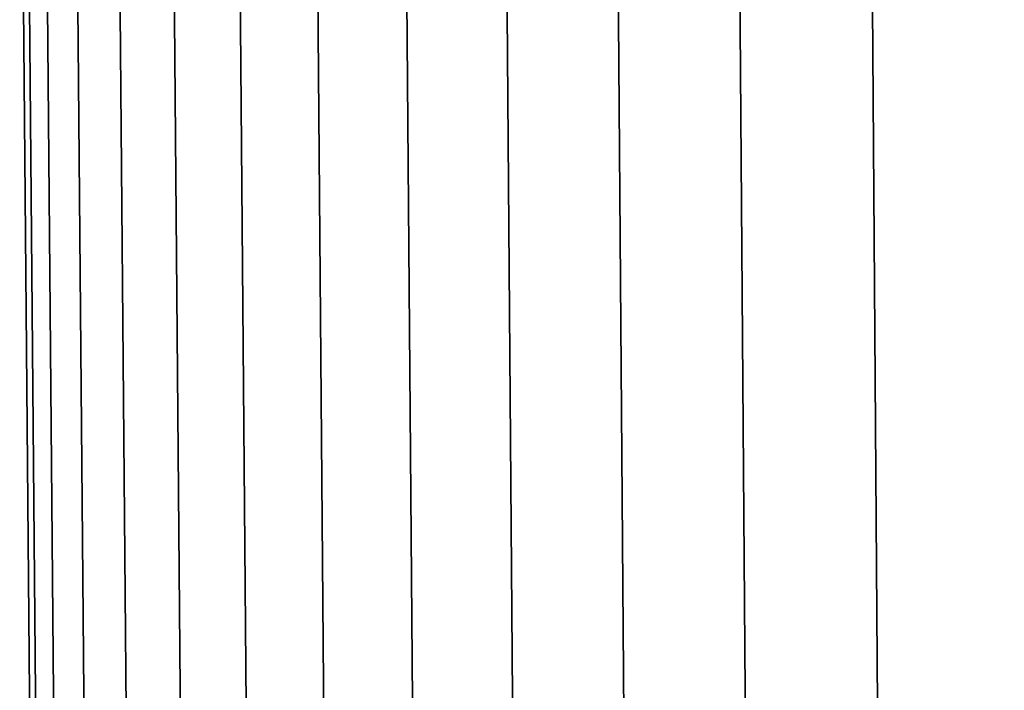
# Model space of a CAD drawing. Header units: metres. Extents: x -109 to 109, y -100 to 58.
# Tile 184 of 256: x -25 to -20.12, y -69.38 to -66.06. Entities that reach past the tile are written whole.
import ezdxf

# ---------------------------------------------------------------- set-up
doc = ezdxf.new("R2010")
doc.units = ezdxf.units.M
doc.layers.add('solid_21_062_100_XXX', color=7, linetype='CONTINUOUS')

msp = doc.modelspace()

# ---------------------------------------------------------------- linework, layer by layer
at = {"layer": 'solid_21_062_100_XXX'}
for points in [[(-24.968128, -63.901745, 5.724037), (-24.99824, -63.901745, 4.497431), (-24.889114, -76.406158, 4.497432), (-24.859135, -76.406158, 5.718682)], [(-24.99824, -63.901745, 4.497431), (-24.968128, -63.901745, 3.270825), (-24.859135, -76.406158, 3.276181), (-24.889114, -76.406158, 4.497432)], [(-24.877867, -63.901745, 6.947689), (-24.968128, -63.901745, 5.724037), (-24.859135, -76.406158, 5.718682), (-24.769268, -76.406158, 6.936989)], [(-24.968128, -63.901745, 3.270825), (-24.877867, -63.901745, 2.047173), (-24.769268, -76.406158, 2.057872), (-24.859135, -76.406158, 3.276181)], [(-24.727671, -63.901745, 8.165437), (-24.877867, -63.901745, 6.947689), (-24.769268, -76.406158, 6.936989), (-24.619728, -76.406158, 8.149419)], [(-24.877867, -63.901745, 2.047173), (-24.727671, -63.901745, 0.829425), (-24.619728, -76.406158, 0.845441), (-24.769268, -76.406158, 2.057872)], [(-24.517904, -63.901745, 9.374349), (-24.727671, -63.901745, 8.165437), (-24.619728, -76.406158, 8.149419), (-24.410879, -76.406158, 9.353051)], [(-24.727671, -63.901745, 0.829425), (-24.517904, -63.901745, -0.379487), (-24.410879, -76.406158, -0.35819), (-24.619728, -76.406158, 0.845441)], [(-24.249073, -63.901745, 10.571512), (-24.517904, -63.901745, 9.374349), (-24.410879, -76.406158, 9.353051), (-24.143221, -76.406158, 10.544987)], [(-24.517904, -63.901745, -0.379487), (-24.249073, -63.901745, -1.57665), (-24.143221, -76.406158, -1.550124), (-24.410879, -76.406158, -0.35819)], [(-23.921822, -63.901745, 11.754042), (-24.249073, -63.901745, 10.571512), (-24.143221, -76.406158, 10.544987), (-23.8174, -76.406158, 11.722354)], [(-24.249073, -63.901745, -1.57665), (-23.921822, -63.901745, -2.75918), (-23.8174, -76.406158, -2.727491), (-24.143221, -76.406158, -1.550124)], [(-23.536942, -63.901745, 12.91909), (-23.921822, -63.901745, 11.754042), (-23.8174, -76.406158, 11.722354), (-23.4342, -76.406158, 12.882316)], [(-23.921822, -63.901745, -2.75918), (-23.536942, -63.901745, -3.924228), (-23.4342, -76.406158, -3.887454), (-23.8174, -76.406158, -2.727491)], [(-23.09536, -63.901745, 14.063849), (-23.536942, -63.901745, 12.91909), (-23.4342, -76.406158, 12.882316), (-22.994547, -76.406158, 14.022078)], [(-23.536942, -63.901745, -3.924228), (-23.09536, -63.901745, -5.068988), (-22.994547, -76.406158, -5.027216), (-23.4342, -76.406158, -3.887454)], [(-22.598137, -63.901745, 15.185563), (-23.09536, -63.901745, 14.063849), (-22.994547, -76.406158, 14.022078), (-22.499496, -76.406158, 15.138891)], [(-23.09536, -63.901745, -5.068988), (-22.598137, -63.901745, -6.190701), (-22.499496, -76.406158, -6.14403), (-22.994547, -76.406158, -5.027216)], [(-22.046474, -63.901745, 16.281527), (-22.598137, -63.901745, 15.185563), (-22.499496, -76.406158, 15.138891), (-21.950245, -76.406158, 16.230068)], [(-22.598137, -63.901745, -6.190701), (-22.046474, -63.901745, -7.286665), (-21.950245, -76.406158, -7.235207), (-22.499496, -76.406158, -6.14403)], [(-21.4417, -63.901745, 17.349102), (-22.046474, -63.901745, 16.281527), (-21.950245, -76.406158, 16.230068), (-21.348114, -76.406158, 17.29298)], [(-22.046474, -63.901745, -7.286665), (-21.4417, -63.901745, -8.354241), (-21.348114, -76.406158, -8.298119), (-21.950245, -76.406158, -7.235207)], [(-20.785271, -63.901745, 18.385717), (-21.4417, -63.901745, 17.349102), (-21.348114, -76.406158, 17.29298), (-20.694551, -76.406158, 18.325069)], [(-21.4417, -63.901745, -8.354241), (-20.785271, -63.901745, -9.390856), (-20.694551, -76.406158, -9.330207), (-21.348114, -76.406158, -8.298119)], [(-20.078768, -63.901745, 19.388874), (-20.785271, -63.901745, 18.385717), (-20.694551, -76.406158, 18.325069), (-19.991131, -76.406158, 19.323851)], [(-20.785271, -63.901745, -9.390856), (-20.078768, -63.901745, -10.394012), (-19.991133, -76.406158, -10.328986), (-20.694551, -76.406158, -9.330207)]]:
    msp.add_3dface(points, dxfattribs=at)

doc.saveas('drawing.dxf')
